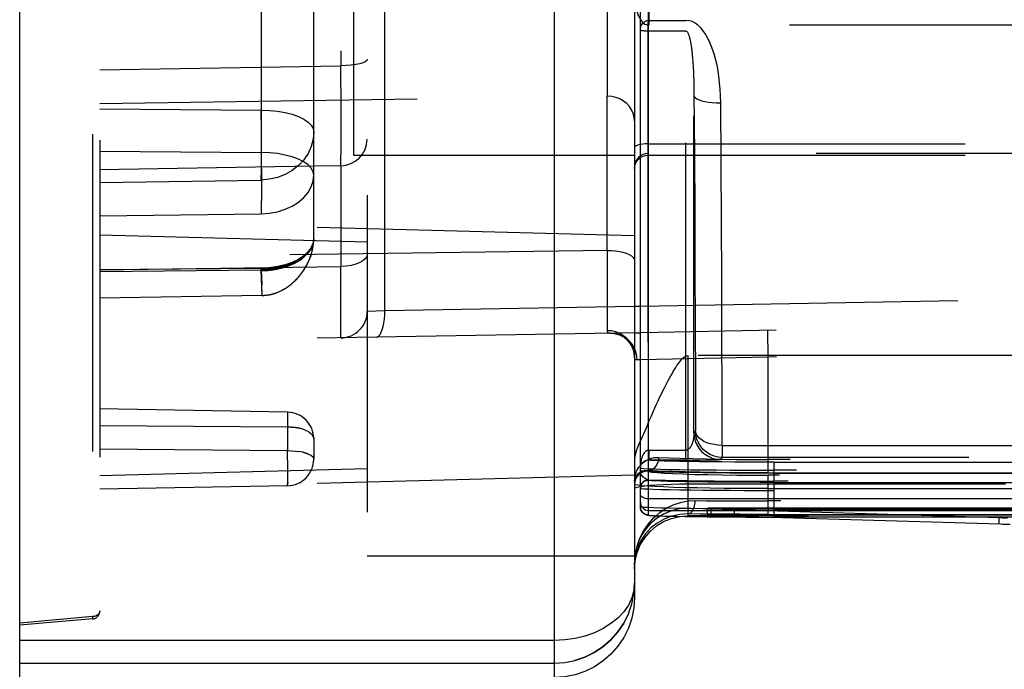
# Model space of a CAD drawing. Header units: inches. Extents: x 0 to 85, y 0 to 55.
# Tile 15 of 115: x 23.2 to 24.7, y 43.7 to 44.7. Entities that reach past the tile are written whole.
import ezdxf

# ---------------------------------------------------------------- set-up
doc = ezdxf.new("R2010")
doc.units = ezdxf.units.IN
doc.header["$LTSCALE"] = 4.675
doc.header["$MEASUREMENT"] = 0
doc.linetypes.add('HIDDEN', pattern=[0.2, 0.1, -0.1])
for name, color, linetype in [('_142005', 7, 'CONTINUOUS'), ('_52387', 7, 'CONTINUOUS'), ('_56254', 7, 'CONTINUOUS')]:
    doc.layers.add(name, color=color, linetype=linetype)

msp = doc.modelspace()

# ---------------------------------------------------------------- linework, layer by layer
at = {"layer": '_142005', "color": 7, "linetype": 'Continuous'}
for p, q in [((23.2375, 43.7025), (23.2375, 46.4629)), ((24.0249, 46.4629), (24.0249, 43.7025)), ((24.143, 46.3448), (24.143, 43.8206)), ((24.143, 44.2497), (24.1517, 44.2499)), ((24.143, 44.2106), (24.1517, 44.2107)), ((24.1469, 44.1706), (24.1464, 44.1768)), ((24.1517, 44.1707), (24.1469, 44.1706)), ((24.1494, 44.0125), (24.1517, 44.0152)), ((24.1438, 43.9996), (24.146, 44.0064)), ((24.146, 44.0064), (24.1494, 44.0125)), ((24.1517, 44.0053), (24.1484, 44.0032)), ((24.1517, 44.0034), (24.149, 44.0013)), ((24.1517, 43.9854), (24.148, 43.9858)), ((24.144, 43.8823), (24.1468, 43.8956)), ((24.144, 43.8745), (24.1469, 43.8865)), ((24.1475, 43.8934), (24.1446, 43.883)), ((24.1442, 43.8811), (24.143, 43.8682)), ((24.143, 43.8622), (24.144, 43.8745)), ((24.1431, 43.8687), (24.144, 43.8823)), ((24.1446, 43.883), (24.1442, 43.8811)), ((24.143, 43.8417), (24.142, 43.8307)), ((24.0249, 43.7571), (23.2375, 43.7571)), ((23.2375, 43.7236), (24.0249, 43.7236))]:
    msp.add_line(p, q, dxfattribs=at)
at = {"layer": '_142005', "color": 8, "linetype": 'HIDDEN'}
for p, q in [((23.3448, 46.3732), (23.3448, 43.7922)), ((23.3556, 46.3647), (23.3556, 43.8007)), ((23.7493, 46.2835), (23.7493, 43.8819)), ((23.7752, 44.2433), (23.7752, 45.922)), ((23.7106, 45.5613), (23.7106, 44.6041)), ((23.5932, 44.916), (23.5932, 44.3032)), ((23.6706, 44.3486), (23.6706, 44.9014)), ((23.7296, 44.4724), (23.7296, 44.8661)), ((24.1641, 44.6877), (24.1641, 44.6642)), ((24.163, 44.6731), (24.1627, 44.6642)), ((24.1627, 44.6642), (24.1627, 44.0759)), ((24.1627, 44.6642), (24.1641, 44.6642)), ((24.8389, 44.6642), (24.1641, 44.6642)), ((24.1029, 44.6346), (24.1029, 44.5973)), ((23.3556, 44.598), (23.7106, 44.6041)), ((23.7108, 44.5399), (23.7106, 44.6041)), ((24.1029, 44.5973), (24.1029, 44.5693)), ((24.1029, 44.5693), (24.103, 44.5593)), ((23.3556, 44.5487), (24.103, 44.5593)), ((24.103, 44.3319), (24.103, 44.5593)), ((23.3556, 44.5408), (23.5932, 44.5389)), ((23.7108, 44.5047), (23.7108, 44.5399)), ((23.3556, 44.4784), (23.5932, 44.4765)), ((24.1627, 44.4891), (24.878, 44.4891)), ((23.7296, 44.4724), (24.143, 44.4724)), ((23.7318, 44.4634), (23.7376, 44.468)), ((23.7376, 44.468), (23.7425, 44.4739)), ((24.878, 44.4749), (24.1627, 44.4749)), ((24.1627, 44.4724), (25.6391, 44.4724)), ((23.6706, 44.4561), (23.3556, 44.4509)), ((23.7106, 44.4568), (23.6706, 44.4561)), ((23.7106, 44.4568), (23.7106, 44.3083)), ((23.3556, 44.4319), (23.5932, 44.4357)), ((23.3556, 44.383), (23.5932, 44.3861)), ((24.143, 44.3534), (23.3556, 44.374)), ((23.7493, 44.344), (23.3556, 44.3543)), ((23.6701, 44.3436), (23.6706, 44.3488)), ((24.103, 44.3319), (23.3556, 44.3215)), ((23.3556, 44.3035), (23.7106, 44.3083)), ((23.3556, 44.304), (23.5932, 44.3059)), ((23.5946, 44.2663), (23.5932, 44.3059)), ((23.6558, 44.3029), (23.6573, 44.3052)), ((23.7107, 44.2573), (23.7106, 44.3083)), ((23.3556, 44.3011), (23.5932, 44.3032)), ((23.5946, 44.2657), (23.5932, 44.3032)), ((23.5932, 44.3032), (23.594, 44.2812)), ((23.6517, 44.2971), (23.6532, 44.2991)), ((23.6531, 44.299), (23.6545, 44.3009)), ((23.6545, 44.3009), (23.6559, 44.303)), ((23.6331, 44.279), (23.6345, 44.28)), ((23.6343, 44.2799), (23.6356, 44.2809)), ((23.6356, 44.2809), (23.6369, 44.2819)), ((23.6368, 44.2818), (23.6382, 44.2829)), ((23.638, 44.2828), (23.6395, 44.2841)), ((23.5946, 44.2657), (23.3556, 44.2615)), ((23.5946, 44.2664), (23.5946, 44.2657)), ((23.5946, 44.2663), (23.5946, 44.2657)), ((23.5946, 44.2657), (23.5958, 44.2657)), ((23.5958, 44.2657), (23.5964, 44.2657)), ((23.5964, 44.2657), (23.5969, 44.2657)), ((23.5974, 44.2658), (23.5979, 44.2658)), ((23.5982, 44.2658), (23.5991, 44.2659)), ((23.5989, 44.2659), (23.5997, 44.2659)), ((23.6011, 44.2661), (23.602, 44.2662)), ((23.6018, 44.2662), (23.6028, 44.2663)), ((23.6167, 44.27), (23.618, 44.2705)), ((23.6178, 44.2704), (23.619, 44.2709)), ((23.6189, 44.2709), (23.6201, 44.2714)), ((23.62, 44.2714), (23.6212, 44.2719)), ((23.6211, 44.2719), (23.6223, 44.2725)), ((23.6221, 44.2724), (23.6235, 44.273)), ((24.1028, 44.2713), (24.1028, 44.2406)), ((24.1517, 44.2499), (25.5025, 44.2735)), ((23.7107, 44.2214), (23.7107, 44.2573)), ((23.7752, 44.2433), (24.143, 44.2497)), ((23.7493, 44.2424), (23.7752, 44.2433)), ((24.1028, 44.2406), (24.1029, 44.2199)), ((24.1029, 44.2199), (24.1029, 44.2137)), ((25.2865, 44.2306), (24.1517, 44.2107)), ((24.143, 44.2106), (23.3556, 44.1969)), ((24.3399, 44.1747), (24.3392, 44.214)), ((24.143, 44.1876), (24.1427, 44.1884)), ((25.2871, 44.1912), (24.3399, 44.1747)), ((24.3399, 44.1747), (24.1517, 44.1707)), ((24.2218, 44.1772), (24.2218, 43.9409)), ((25.6391, 44.1772), (24.2218, 44.1772)), ((24.3399, 44.0041), (24.3399, 44.1747)), ((23.6319, 44.0936), (23.3556, 44.0984)), ((23.3556, 44.0738), (23.6319, 44.072)), ((23.6319, 44.072), (23.6319, 44.037)), ((23.6701, 44.057), (23.6687, 44.0597)), ((23.6706, 44.0542), (23.6706, 44.0245)), ((23.3556, 44.0394), (23.6319, 44.037)), ((23.6319, 44.037), (23.6379, 44.0368)), ((23.6379, 44.0368), (23.6438, 44.0363)), ((23.6437, 44.0363), (23.6493, 44.0356)), ((24.1517, 44.0152), (24.1538, 44.0177)), ((26.2421, 44.0238), (24.3399, 44.0238)), ((23.7493, 44.0103), (23.3556, 44)), ((24.143, 44.0009), (23.3556, 43.9803)), ((24.143, 43.992), (24.1438, 43.9996)), ((24.1627, 44.0074), (24.1572, 44.0072)), ((24.1627, 44.0069), (24.1627, 44.0074)), ((24.3399, 44.0041), (26.2421, 44.0041)), ((24.3399, 43.943), (24.3399, 44.0007)), ((26.2264, 44.0007), (24.3399, 44.0007)), ((23.6319, 43.9851), (23.3556, 43.9803)), ((23.6323, 43.9898), (23.6322, 43.9872)), ((24.1431, 43.9935), (24.143, 43.9921)), ((24.1434, 43.9912), (24.143, 43.9872)), ((24.2218, 43.9879), (25.6391, 43.9879)), ((24.3399, 43.981), (26.2286, 43.981)), ((26.2286, 43.9627), (24.3399, 43.9627)), ((25.6535, 43.952), (24.2218, 43.952)), ((24.3399, 43.943), (26.2319, 43.943)), ((24.2098, 43.94), (24.2218, 43.9409)), ((28.1391, 43.9409), (24.2218, 43.9409)), ((23.7493, 43.8819), (24.143, 43.8819)), ((24.143, 43.868), (24.1431, 43.8687)), ((24.143, 43.8417), (24.143, 43.8397)), ((24.143, 43.8397), (24.142, 43.8263)), ((23.3448, 43.7922), (23.2375, 43.7828)), ((23.3448, 43.7889), (23.2375, 43.7795))]:
    msp.add_line(p, q, dxfattribs=at)
for points in [[(24.103, 44.7026), (24.1029, 44.6788), (24.1029, 44.6346)], [(24.1434, 44.7061), (24.1435, 44.702), (24.1438, 44.6982), (24.1442, 44.6946), (24.1448, 44.6911), (24.1456, 44.6877), (24.1464, 44.6845), (24.1474, 44.6814), (24.1486, 44.6784), (24.1498, 44.6757), (24.1512, 44.6732), (24.1527, 44.6709), (24.1543, 44.6689), (24.1561, 44.6671), (24.1582, 44.6657), (24.1604, 44.6648), (24.1627, 44.6642)], [(23.7493, 44.6137), (23.7486, 44.6118), (23.7465, 44.6101), (23.7431, 44.6085), (23.7384, 44.607), (23.7326, 44.6058)], [(23.7326, 44.6058), (23.7259, 44.6049), (23.7185, 44.6043), (23.7106, 44.6041)], [(24.143, 44.5223), (24.1425, 44.5282), (24.1411, 44.5339), (24.1388, 44.5391), (24.1356, 44.5439), (24.1317, 44.5483), (24.127, 44.5521), (24.1216, 44.5552), (24.1157, 44.5575), (24.1095, 44.5589), (24.103, 44.5593)], [(23.5932, 44.4357), (23.5934, 44.4403), (23.5936, 44.4461), (23.5937, 44.453), (23.5938, 44.4609), (23.5938, 44.4696), (23.5938, 44.479), (23.5938, 44.4889), (23.5938, 44.4991), (23.5937, 44.5094), (23.5936, 44.5196), (23.5934, 44.5295), (23.5932, 44.5389)], [(23.5932, 44.5389), (23.6054, 44.5384), (23.6172, 44.5372), (23.6284, 44.5352), (23.6388, 44.5326), (23.648, 44.5293), (23.6559, 44.5255), (23.6622, 44.5212), (23.6668, 44.5166), (23.6696, 44.5117), (23.6706, 44.5068)], [(23.6706, 44.5068), (23.6696, 44.4958), (23.6668, 44.4851), (23.6622, 44.4749), (23.6559, 44.4654), (23.648, 44.457), (23.6388, 44.4497), (23.6284, 44.4439), (23.6172, 44.4395), (23.6054, 44.4368), (23.5932, 44.4357)], [(23.7106, 44.4568), (23.7107, 44.4611), (23.7107, 44.4682), (23.7108, 44.4779), (23.7108, 44.5047)], [(23.7425, 44.4739), (23.7462, 44.4806), (23.7485, 44.488), (23.7493, 44.4958)], [(24.1627, 44.4891), (24.1589, 44.489), (24.1552, 44.4887), (24.1518, 44.4882), (24.1488, 44.4876), (24.1463, 44.4867), (24.1445, 44.4858), (24.1434, 44.4848), (24.143, 44.4837)], [(23.5932, 44.4765), (23.5933, 44.4675), (23.5934, 44.458), (23.5935, 44.4482), (23.5935, 44.4383), (23.5936, 44.4285), (23.5935, 44.4189), (23.5935, 44.4097), (23.5934, 44.4011), (23.5933, 44.3932), (23.5932, 44.3861)], [(23.6706, 44.4427), (23.6696, 44.448), (23.6668, 44.4531), (23.6622, 44.4579), (23.6559, 44.4624), (23.648, 44.4664), (23.6388, 44.4698), (23.6285, 44.4726), (23.6172, 44.4747), (23.6054, 44.476), (23.5932, 44.4765)], [(24.1627, 44.4749), (24.1589, 44.4745), (24.1552, 44.4734), (24.1518, 44.4715), (24.1488, 44.4691), (24.1463, 44.4661), (24.1445, 44.4627), (24.1434, 44.459), (24.143, 44.4552)], [(24.143, 44.4527), (24.1434, 44.4566), (24.1445, 44.4602), (24.1463, 44.4636), (24.1488, 44.4666), (24.1518, 44.4691), (24.1552, 44.4709), (24.1589, 44.472), (24.1627, 44.4724)], [(23.7106, 44.4568), (23.7181, 44.4576), (23.7253, 44.4599), (23.7318, 44.4634)], [(23.5932, 44.3861), (23.6054, 44.3869), (23.6172, 44.3891), (23.6285, 44.3926), (23.6388, 44.3973), (23.648, 44.4031), (23.6559, 44.4098), (23.6622, 44.4173), (23.6668, 44.4255), (23.6696, 44.434), (23.6706, 44.4427)], [(23.6706, 44.3488), (23.6696, 44.3417), (23.6668, 44.3348), (23.6622, 44.3283), (23.6558, 44.3222), (23.648, 44.3168), (23.6387, 44.3122), (23.6284, 44.3084), (23.6172, 44.3056), (23.6054, 44.3039), (23.5932, 44.3032)], [(23.6706, 44.3488), (23.6696, 44.3422), (23.6668, 44.3357), (23.6622, 44.3295), (23.6558, 44.3238), (23.648, 44.3187), (23.6387, 44.3143), (23.6284, 44.3108), (23.6172, 44.3082), (23.6054, 44.3065), (23.5932, 44.3059)], [(23.6573, 44.3052), (23.6587, 44.3075), (23.6601, 44.31), (23.6615, 44.3126), (23.6629, 44.3155), (23.6642, 44.3185), (23.6655, 44.3218), (23.6668, 44.3253), (23.6679, 44.3291), (23.6689, 44.3333), (23.6698, 44.3379), (23.6704, 44.3429), (23.6706, 44.3485)], [(23.6652, 44.3332), (23.6659, 44.3343), (23.6685, 44.339), (23.6701, 44.3439), (23.6706, 44.3486)], [(23.6528, 44.3211), (23.6579, 44.3253), (23.6623, 44.3297), (23.6652, 44.3332)], [(23.653, 44.3195), (23.6581, 44.3239), (23.6624, 44.3286), (23.6659, 44.3334), (23.6685, 44.3384), (23.6701, 44.3436)], [(23.6571, 44.3049), (23.6585, 44.3071), (23.6598, 44.3093), (23.6611, 44.3118), (23.6624, 44.3143), (23.6636, 44.3171), (23.6649, 44.32), (23.6661, 44.3232), (23.6672, 44.3265), (23.6682, 44.3302), (23.6691, 44.3342), (23.6699, 44.3385), (23.6704, 44.3433)], [(23.5932, 44.3059), (23.6045, 44.3065), (23.6155, 44.3079), (23.6261, 44.3102), (23.6359, 44.3133), (23.6449, 44.3169), (23.6528, 44.3211)], [(23.5932, 44.3032), (23.6044, 44.3038), (23.6155, 44.3053), (23.6264, 44.3079), (23.6364, 44.3112), (23.6453, 44.3151), (23.653, 44.3195)], [(23.5933, 44.3048), (23.5955, 44.3048), (23.5978, 44.3049), (23.6002, 44.305), (23.6027, 44.3052), (23.6053, 44.3054), (23.6079, 44.3057), (23.6107, 44.3061), (23.6135, 44.3065), (23.6164, 44.307), (23.6195, 44.3076), (23.6226, 44.3083), (23.6258, 44.3091), (23.629, 44.3101), (23.6324, 44.3111), (23.6358, 44.3124), (23.6392, 44.3137), (23.6426, 44.3153), (23.6461, 44.317), (23.6495, 44.3189), (23.6528, 44.3211)], [(23.5933, 44.3021), (23.5955, 44.3022), (23.5979, 44.3023), (23.6003, 44.3024), (23.6028, 44.3026), (23.6053, 44.3028), (23.608, 44.3031), (23.6108, 44.3035), (23.6137, 44.304), (23.6166, 44.3045), (23.6196, 44.3052), (23.6227, 44.3059), (23.6259, 44.3068), (23.6292, 44.3078), (23.6326, 44.3089), (23.636, 44.3102), (23.6394, 44.3117), (23.6428, 44.3133), (23.6463, 44.3151), (23.6496, 44.3172), (23.653, 44.3195)], [(23.7493, 44.3266), (23.7486, 44.3231), (23.7465, 44.3197), (23.7431, 44.3167), (23.7384, 44.314), (23.7326, 44.3116), (23.7259, 44.3099), (23.7185, 44.3087), (23.7106, 44.3083)], [(24.103, 44.3319), (24.1029, 44.3101), (24.1028, 44.2713)], [(24.103, 44.3319), (24.1092, 44.3317), (24.1153, 44.3312), (24.1209, 44.3304), (24.1261, 44.3292), (24.1308, 44.3277), (24.135, 44.326), (24.1384, 44.324), (24.1409, 44.3217), (24.1425, 44.3194), (24.143, 44.3169)], [(23.6393, 44.2838), (23.6405, 44.2849), (23.6417, 44.2861), (23.643, 44.2873), (23.6442, 44.2885), (23.6455, 44.2898), (23.6467, 44.2912), (23.648, 44.2926), (23.6493, 44.2941), (23.6506, 44.2957)], [(23.6395, 44.2841), (23.6408, 44.2852), (23.6421, 44.2865), (23.6435, 44.2878), (23.6448, 44.2891), (23.6462, 44.2906), (23.6475, 44.2921), (23.6489, 44.2937), (23.6503, 44.2953), (23.6519, 44.2974)], [(23.6232, 44.2729), (23.6243, 44.2735), (23.6254, 44.2741), (23.6265, 44.2747), (23.6276, 44.2753), (23.6287, 44.276), (23.6298, 44.2767), (23.631, 44.2775), (23.6321, 44.2783)], [(23.6235, 44.273), (23.6246, 44.2737), (23.6258, 44.2743), (23.627, 44.275), (23.6282, 44.2757), (23.6294, 44.2765), (23.6306, 44.2773), (23.6318, 44.2781), (23.6333, 44.2791)], [(23.5969, 44.2657), (23.5975, 44.2658), (23.5984, 44.2658)], [(23.5996, 44.2659), (23.6004, 44.266), (23.6012, 44.2661)], [(23.6026, 44.2663), (23.6034, 44.2664), (23.6042, 44.2665), (23.605, 44.2667), (23.6059, 44.2668), (23.6067, 44.267), (23.6077, 44.2672), (23.6086, 44.2674), (23.6095, 44.2677), (23.6105, 44.2679), (23.6115, 44.2682), (23.6125, 44.2685), (23.6135, 44.2688), (23.6146, 44.2692), (23.6156, 44.2696), (23.6169, 44.2701)], [(23.6028, 44.2663), (23.6037, 44.2664), (23.6046, 44.2666), (23.6055, 44.2667), (23.6064, 44.2669), (23.6073, 44.2671), (23.6082, 44.2673), (23.6091, 44.2676), (23.6101, 44.2678), (23.611, 44.2681), (23.612, 44.2684), (23.613, 44.2687), (23.6139, 44.269), (23.6149, 44.2693), (23.6159, 44.2697)], [(23.7624, 44.204), (23.7645, 44.2045), (23.7665, 44.2059), (23.7684, 44.2082), (23.7701, 44.2113), (23.7716, 44.2152), (23.7729, 44.2198), (23.774, 44.225), (23.7747, 44.2308), (23.7751, 44.2369), (23.7752, 44.2433)], [(23.7106, 44.203), (23.7107, 44.2042), (23.7107, 44.2077), (23.7107, 44.2214)], [(24.143, 44.1751), (24.1425, 44.1812), (24.1411, 44.1872), (24.1387, 44.1926), (24.1356, 44.1977), (24.1317, 44.2023), (24.1269, 44.2063), (24.1216, 44.2095), (24.1157, 44.2119), (24.1093, 44.2133), (24.1029, 44.2137)], [(24.1029, 44.2137), (24.103, 44.2126), (24.1034, 44.2116), (24.1041, 44.2109), (24.105, 44.2104), (24.1061, 44.2101), (24.1076, 44.21)], [(24.1427, 44.1884), (24.1396, 44.1936), (24.1357, 44.1983), (24.1311, 44.2023), (24.1259, 44.2056), (24.1201, 44.2081), (24.1139, 44.2096), (24.1076, 44.21)], [(24.1076, 44.21), (24.1104, 44.2099), (24.1153, 44.2092), (24.1209, 44.2074), (24.1266, 44.2044), (24.1319, 44.2003), (24.1364, 44.1952), (24.1397, 44.1895), (24.1418, 44.1839), (24.1428, 44.1787), (24.143, 44.1751)], [(24.1627, 44.0759), (24.1653, 44.0823), (24.1679, 44.0884), (24.1704, 44.0943), (24.1729, 44.0999), (24.1753, 44.1052), (24.1777, 44.1103), (24.18, 44.1152), (24.1823, 44.1198), (24.1845, 44.1242), (24.1866, 44.1284), (24.1887, 44.1325), (24.1907, 44.1363), (24.1927, 44.1401), (24.1946, 44.1436), (24.1965, 44.147), (24.1983, 44.1503), (24.2002, 44.1535), (24.202, 44.1565), (24.2038, 44.1595), (24.2056, 44.1623), (24.2074, 44.165), (24.2093, 44.1675), (24.2111, 44.1699), (24.213, 44.172), (24.215, 44.174), (24.2172, 44.1757), (24.2194, 44.1767), (24.2218, 44.1772)], [(23.6319, 44.0936), (23.632, 44.0929), (23.632, 44.0909), (23.632, 44.0877), (23.632, 44.0833), (23.632, 44.078), (23.6319, 44.072)], [(24.1627, 44.0759), (24.1579, 44.0647), (24.1533, 44.0546), (24.1491, 44.0456), (24.1458, 44.0377), (24.1438, 44.0307), (24.143, 44.0247)], [(23.6632, 44.0646), (23.6592, 44.0667), (23.6546, 44.0685), (23.6494, 44.07), (23.6438, 44.0711), (23.6379, 44.0717), (23.6319, 44.072)], [(23.6319, 44.072), (23.6379, 44.0717), (23.6438, 44.0711), (23.6494, 44.07)], [(23.6632, 44.0646), (23.6664, 44.0622), (23.6687, 44.0597), (23.6701, 44.057), (23.6706, 44.0542)], [(23.6319, 43.9851), (23.6321, 43.9857), (23.6322, 43.9872), (23.6323, 43.9898), (23.6324, 43.9932), (23.6325, 43.9975), (23.6325, 44.0024), (23.6325, 44.0079), (23.6324, 44.0137), (23.6323, 44.0197), (23.6322, 44.0257), (23.6321, 44.0315), (23.6319, 44.037)], [(23.6631, 44.0318), (23.6591, 44.0333), (23.6545, 44.0345), (23.6493, 44.0356)], [(23.6545, 44.0345), (23.6591, 44.0333), (23.6631, 44.0318), (23.6663, 44.0301), (23.6687, 44.0283), (23.6701, 44.0264), (23.6706, 44.0245)], [(24.1538, 44.0177), (24.1591, 44.0219), (24.1651, 44.0249), (24.1717, 44.0266), (24.1788, 44.027)], [(24.1788, 44.027), (24.1785, 44.0233), (24.1775, 44.0197), (24.1761, 44.0164), (24.1742, 44.0135), (24.1718, 44.011), (24.169, 44.0091), (24.1659, 44.0078), (24.1627, 44.0074)], [(24.1788, 44.027), (24.1935, 44.0263), (24.2103, 44.0257), (24.2289, 44.0251), (24.2491, 44.0247), (24.2707, 44.0243), (24.2932, 44.024), (24.3164, 44.0239), (24.3399, 44.0238)], [(24.1572, 44.0072), (24.1523, 44.0057), (24.1517, 44.0053)], [(24.1627, 44.0069), (24.1589, 44.0065), (24.1553, 44.0054), (24.152, 44.0037), (24.1517, 44.0034)], [(24.3399, 44.0041), (24.3138, 44.0042), (24.2885, 44.0044), (24.2637, 44.0046), (24.24, 44.005), (24.2178, 44.0055), (24.1973, 44.006), (24.179, 44.0067), (24.1627, 44.0074)], [(24.1627, 44.0069), (24.1643, 44.006), (24.1688, 44.0052), (24.1762, 44.0045), (24.1865, 44.0038), (24.1993, 44.0031), (24.2146, 44.0025), (24.232, 44.0019), (24.2512, 44.0015), (24.2719, 44.0011), (24.2939, 44.0009), (24.3165, 44.0007), (24.3399, 44.0007)], [(24.143, 43.9811), (24.144, 43.9822), (24.1469, 43.9832), (24.1516, 43.9842), (24.1581, 43.9851), (24.1661, 43.9859), (24.1755, 43.9866), (24.186, 43.9872), (24.1974, 43.9876), (24.2094, 43.9879), (24.2218, 43.9879)], [(24.3399, 43.981), (24.3178, 43.981), (24.2961, 43.9811), (24.2749, 43.9813), (24.2545, 43.9816), (24.2352, 43.9819), (24.2172, 43.9823), (24.2007, 43.9828), (24.186, 43.9833), (24.1732, 43.9839), (24.1625, 43.9845), (24.1541, 43.9851), (24.1517, 43.9854)], [(24.1748, 43.941), (24.1803, 43.9458), (24.1899, 43.9521), (24.2, 43.9571), (24.2107, 43.9606), (24.2215, 43.9627), (24.2325, 43.9633)], [(24.2218, 43.9436), (24.2238, 43.944), (24.2258, 43.9452), (24.2276, 43.9469), (24.2292, 43.9493), (24.2305, 43.9522), (24.2316, 43.9556), (24.2323, 43.9594), (24.2325, 43.9633)], [(24.2325, 43.9633), (24.2488, 43.9631), (24.266, 43.963), (24.2839, 43.9629), (24.3022, 43.9628), (24.321, 43.9627), (24.3399, 43.9627)], [(24.2218, 43.952), (24.2094, 43.951), (24.1974, 43.9482), (24.186, 43.9434), (24.1755, 43.937), (24.1661, 43.929), (24.1581, 43.9196), (24.1516, 43.909), (24.1469, 43.8976), (24.144, 43.8856), (24.143, 43.8733)], [(24.2218, 43.9436), (24.2096, 43.9429), (24.1978, 43.9403), (24.1977, 43.9403)], [(24.3399, 43.943), (24.319, 43.943), (24.2985, 43.9431), (24.2783, 43.9432), (24.2586, 43.9433), (24.2398, 43.9434), (24.2218, 43.9436)], [(23.3556, 43.8007), (23.3553, 43.7986), (23.3542, 43.7966), (23.3525, 43.7949), (23.3503, 43.7936), (23.3477, 43.7926), (23.3448, 43.7922)], [(23.3448, 43.7922), (23.3449, 43.7912), (23.3449, 43.7904), (23.3449, 43.7898), (23.3449, 43.7893), (23.3449, 43.789), (23.3448, 43.7889)], [(24.134, 43.7965), (24.1271, 43.7826), (24.1185, 43.7697), (24.1083, 43.758), (24.0966, 43.7479), (24.0837, 43.7393), (24.0699, 43.7325), (24.0553, 43.7276)]]:
    msp.add_lwpolyline(points, dxfattribs=at)
at = {"layer": '_142005', "color": 7, "linetype": 'Continuous'}
for points in [[(24.1464, 44.1768), (24.1449, 44.1829), (24.143, 44.1876)], [(24.1469, 44.1706), (24.1457, 44.1707), (24.1447, 44.1711), (24.144, 44.1717), (24.1434, 44.1726), (24.1431, 44.1737), (24.143, 44.1751)], [(24.1484, 44.0032), (24.1455, 44), (24.1437, 43.9961), (24.1431, 43.9935)], [(24.149, 44.0013), (24.1465, 43.9984), (24.1446, 43.9949), (24.1434, 43.9912)], [(24.148, 43.9858), (24.1443, 43.9865), (24.143, 43.9872)], [(24.1468, 43.8956), (24.1511, 43.9079), (24.1568, 43.9191), (24.1637, 43.9292), (24.1716, 43.9382), (24.1748, 43.941)], [(24.1469, 43.8865), (24.1516, 43.8979), (24.1581, 43.9085), (24.1661, 43.9179), (24.1755, 43.9259), (24.186, 43.9324), (24.1974, 43.9371), (24.2094, 43.94), (24.2098, 43.94)], [(24.1977, 43.9403), (24.1867, 43.9361), (24.1765, 43.9302), (24.1673, 43.923), (24.1592, 43.9143), (24.1526, 43.9044), (24.1475, 43.8934)], [(24.0249, 43.7236), (24.0402, 43.7246), (24.0553, 43.7276), (24.0699, 43.7325), (24.0837, 43.7393), (24.0966, 43.7479), (24.1083, 43.758), (24.1185, 43.7697), (24.1271, 43.7826), (24.134, 43.7964), (24.139, 43.8111), (24.142, 43.8263), (24.143, 43.8417)], [(24.142, 43.8307), (24.139, 43.8198), (24.134, 43.8093), (24.1272, 43.7994), (24.1186, 43.7902), (24.1084, 43.7819), (24.0968, 43.7746), (24.084, 43.7684), (24.0701, 43.7635), (24.0555, 43.76), (24.0403, 43.7578), (24.0249, 43.7571)], [(24.143, 43.8206), (24.142, 43.8052), (24.139, 43.79), (24.134, 43.7754), (24.1272, 43.7615), (24.1186, 43.7487), (24.1084, 43.7371), (24.0968, 43.7269), (24.084, 43.7183), (24.0701, 43.7115), (24.0555, 43.7065), (24.0403, 43.7035), (24.0249, 43.7025)]]:
    msp.add_lwpolyline(points, dxfattribs=at)
at = {"layer": '_142005', "color": 8, "linetype": 'HIDDEN'}
for centre, radius, start, end in [((23.71, 44.2424), 0.0394, 271, 360), ((23.6312, 44.0542), 0.0394, 0, 89), ((23.6312, 44.0245), 0.0394, 271, 360), ((23.3438, 43.8007), 0.0118, 275, 360)]:
    msp.add_arc(centre, radius, start, end, dxfattribs=at)
at = {"layer": '_52387', "color": 8, "linetype": 'HIDDEN'}
for p, q in [((24.2506, 43.9415), (24.2506, 43.9513)), ((24.2559, 43.9411), (24.2559, 43.951)), ((24.2559, 43.951), (24.6798, 43.9382)), ((24.2646, 43.9518), (24.2584, 43.9517)), ((24.2584, 43.9419), (24.2646, 43.942)), ((24.2723, 43.9519), (24.2646, 43.9518)), ((24.2646, 43.942), (24.2723, 43.9421)), ((24.2808, 43.952), (24.2723, 43.9519)), ((24.2723, 43.9421), (24.2808, 43.9421)), ((24.29, 43.952), (24.2808, 43.952)), ((24.2808, 43.9421), (24.29, 43.9422)), ((24.29, 43.952), (24.29, 43.9422)), ((25.1466, 43.952), (24.29, 43.952)), ((24.29, 43.9422), (25.1423, 43.9422)), ((24.3263, 43.939), (24.2559, 43.9411))]:
    msp.add_line(p, q, dxfattribs=at)
at = {"layer": '_52387', "color": 7, "linetype": 'Continuous'}
for p, q in [((24.6823, 43.9283), (24.3263, 43.939)), ((24.6798, 43.9382), (24.6798, 43.9283))]:
    msp.add_line(p, q, dxfattribs=at)
at = {"layer": '_52387', "color": 8, "linetype": 'HIDDEN'}
for points in [[(24.2584, 43.9517), (24.2559, 43.9517), (24.2538, 43.9516), (24.2522, 43.9515), (24.2512, 43.9514), (24.2507, 43.9514), (24.2506, 43.9513)], [(24.2506, 43.9513), (24.2506, 43.9513), (24.2512, 43.9512), (24.2522, 43.9511), (24.2538, 43.9511), (24.2559, 43.951)], [(24.2506, 43.9415), (24.2507, 43.9415), (24.2512, 43.9416), (24.2522, 43.9417), (24.2538, 43.9418), (24.2559, 43.9418), (24.2584, 43.9419)], [(24.2559, 43.9411), (24.2538, 43.9412), (24.2522, 43.9413), (24.2512, 43.9414), (24.2506, 43.9414), (24.2506, 43.9415)]]:
    msp.add_lwpolyline(points, dxfattribs=at)
at = {"layer": '_52387', "color": 7, "linetype": 'Continuous'}
for points in [[(24.6798, 43.9382), (24.6823, 43.9381), (24.6853, 43.938), (24.6923, 43.9379)], [(24.6962, 43.9281), (24.6886, 43.9281), (24.6853, 43.9282), (24.6823, 43.9283)]]:
    msp.add_lwpolyline(points, dxfattribs=at)
at = {"layer": '_56254', "color": 7, "linetype": 'Continuous'}
for p, q in [((24.1635, 43.9421), (24.1635, 46.2232)), ((24.1517, 43.9539), (24.1517, 46.2114)), ((25.0886, 43.966), (24.1635, 43.966)), ((24.1538, 43.9472), (24.1526, 43.9493)), ((24.1553, 43.9454), (24.1538, 43.9472)), ((24.1635, 43.9489), (25.0926, 43.9489)), ((24.1765, 43.9409), (24.1815, 43.9407)), ((24.1815, 43.9407), (24.1878, 43.9405)), ((24.1878, 43.9405), (24.2039, 43.9401)), ((24.1957, 43.9403), (24.2055, 43.9401)), ((24.2055, 43.9401), (24.2177, 43.9399)), ((24.2177, 43.9399), (24.2326, 43.9396)), ((24.2326, 43.9396), (24.2509, 43.9394)), ((24.2509, 43.9394), (24.2731, 43.9392)), ((25.0934, 43.9389), (24.3485, 43.9389))]:
    msp.add_line(p, q, dxfattribs=at)
at = {"layer": '_56254', "color": 8, "linetype": 'HIDDEN'}
for p, q in [((24.1635, 44.6711), (24.2188, 44.6711)), ((24.2188, 44.0229), (24.2188, 44.6711)), ((24.2188, 44.6551), (24.1635, 44.6551)), ((24.2261, 44.6357), (24.2264, 44.6341)), ((24.2264, 44.6341), (24.2266, 44.6325)), ((24.2301, 44.5889), (24.2303, 44.5826)), ((24.2303, 44.5826), (24.2305, 44.5757)), ((24.2306, 44.0629), (24.2306, 44.5603)), ((24.2329, 44.0659), (24.2306, 44.0629)), ((24.2723, 44.0447), (24.2723, 44.027)), ((24.2723, 44.0447), (25.5451, 44.0447)), ((24.1635, 44.0376), (24.1641, 44.0376)), ((24.1641, 44.0376), (24.1641, 44.0229)), ((24.1641, 44.0376), (24.2188, 44.0376)), ((24.2188, 44.0229), (24.1641, 44.0229)), ((24.2188, 44.0229), (24.2287, 44.0229)), ((24.2287, 44.0229), (24.2388, 44.023)), ((24.2388, 44.023), (24.2486, 44.0231)), ((24.2486, 44.0231), (24.2546, 44.0232)), ((24.2546, 44.0232), (24.26, 44.0233)), ((24.27, 44.024), (24.2723, 44.027)), ((25.5705, 44.027), (24.2723, 44.027)), ((24.3485, 44.0199), (24.3485, 43.9919)), ((24.3485, 44.0199), (26.246, 44.0199)), ((24.1517, 44.0115), (24.1517, 44.0116)), ((26.2515, 44.0081), (24.3485, 44.0081)), ((24.3485, 44.0037), (26.2395, 44.0037)), ((26.2395, 43.9919), (24.3485, 43.9919)), ((24.3485, 43.9901), (24.3485, 43.9389)), ((24.3485, 43.9901), (26.2162, 43.9901)), ((26.2119, 43.9783), (24.3485, 43.9783)), ((24.3485, 43.9507), (26.2119, 43.9507))]:
    msp.add_line(p, q, dxfattribs=at)
for points in [[(24.1517, 44.6569), (24.1518, 44.6592), (24.1523, 44.6615), (24.1531, 44.6635), (24.1541, 44.6654), (24.1553, 44.667), (24.1567, 44.6685), (24.1583, 44.6696), (24.16, 44.6704), (24.1617, 44.6709), (24.1635, 44.6711)], [(24.27, 44.5496), (24.2698, 44.5599), (24.2692, 44.5697), (24.2684, 44.5791), (24.2674, 44.5881), (24.2661, 44.5966), (24.2646, 44.6048), (24.2628, 44.6126), (24.2608, 44.6199), (24.2586, 44.6269), (24.2562, 44.6336), (24.2536, 44.6398), (24.2507, 44.6455), (24.2475, 44.6509), (24.2441, 44.6557), (24.2405, 44.6601), (24.2365, 44.6639), (24.2322, 44.667), (24.2278, 44.6693), (24.2234, 44.6706), (24.2188, 44.6711)], [(24.1635, 44.6551), (24.1617, 44.6551), (24.16, 44.6551), (24.1583, 44.6552), (24.1567, 44.6554), (24.1553, 44.6556), (24.1541, 44.6558), (24.1531, 44.656), (24.1523, 44.6563), (24.1518, 44.6565), (24.1517, 44.6569)], [(24.2188, 44.6551), (24.2195, 44.6549), (24.22, 44.6546), (24.2205, 44.6541), (24.221, 44.6536), (24.2214, 44.6529), (24.2218, 44.6522), (24.2221, 44.6515), (24.2224, 44.6508), (24.2227, 44.65), (24.223, 44.6493), (24.2232, 44.6486), (24.2234, 44.6479), (24.2236, 44.6473), (24.2238, 44.6467), (24.224, 44.6461), (24.2241, 44.6455), (24.2242, 44.645), (24.2244, 44.6445), (24.2245, 44.644), (24.2246, 44.6435), (24.2247, 44.643), (24.2248, 44.6425), (24.2249, 44.642), (24.2251, 44.6415), (24.2252, 44.641), (24.2253, 44.6405), (24.2254, 44.6399), (24.2255, 44.6394), (24.2256, 44.6388), (24.2257, 44.6383), (24.2258, 44.6377), (24.2259, 44.637), (24.226, 44.6364), (24.2261, 44.6357)], [(24.2266, 44.6325), (24.2269, 44.6306), (24.227, 44.6295), (24.2272, 44.6284), (24.2273, 44.6273), (24.2275, 44.626), (24.2276, 44.6248), (24.2278, 44.6234), (24.2279, 44.6219), (24.2281, 44.6204), (24.2282, 44.6188), (24.2284, 44.6171), (24.2285, 44.6153), (24.2287, 44.6135), (24.2288, 44.6115)], [(24.2288, 44.6115), (24.2292, 44.6072), (24.2293, 44.605), (24.2294, 44.6026), (24.2296, 44.6001), (24.2297, 44.5975), (24.2299, 44.5947), (24.23, 44.5919), (24.2301, 44.5889)], [(24.2305, 44.5757), (24.2306, 44.5683), (24.2306, 44.5643), (24.2312, 44.4734)], [(24.2306, 44.5603), (24.2312, 44.5586), (24.2327, 44.5569), (24.235, 44.5554), (24.2381, 44.554), (24.242, 44.5527), (24.2466, 44.5516), (24.2518, 44.5507), (24.2575, 44.5501), (24.2637, 44.5497), (24.27, 44.5496)], [(24.2723, 44.0447), (24.2721, 44.1237), (24.2718, 44.205), (24.2715, 44.2885), (24.271, 44.3739), (24.2706, 44.461), (24.27, 44.5496)], [(24.2312, 44.4734), (24.2317, 44.3882), (24.2321, 44.3046), (24.2324, 44.2229), (24.2327, 44.1433), (24.2329, 44.0659)], [(24.2306, 44.0629), (24.2306, 44.0614), (24.2305, 44.06), (24.2304, 44.0586), (24.2303, 44.0573), (24.2301, 44.0561), (24.23, 44.0549), (24.2298, 44.0537), (24.2295, 44.0526), (24.2293, 44.0516), (24.2291, 44.0506), (24.2288, 44.0496), (24.2285, 44.0487), (24.2282, 44.0479), (24.2279, 44.047), (24.2276, 44.0463), (24.2273, 44.0455), (24.227, 44.0448), (24.2266, 44.0441), (24.2263, 44.0435), (24.2259, 44.0429), (24.2256, 44.0423), (24.2252, 44.0417), (24.2248, 44.0412), (24.2244, 44.0407), (24.224, 44.0403), (24.2236, 44.0398), (24.2232, 44.0395), (24.2227, 44.0391), (24.2223, 44.0388), (24.2218, 44.0385), (24.2213, 44.0382), (24.2208, 44.038), (24.2203, 44.0378), (24.2198, 44.0377), (24.2193, 44.0377), (24.2188, 44.0376)], [(24.2306, 44.0629), (24.2312, 44.0568), (24.2326, 44.0509), (24.2349, 44.0455), (24.238, 44.0404), (24.2419, 44.0358), (24.2465, 44.0318), (24.2517, 44.0285), (24.2575, 44.026), (24.2636, 44.0245), (24.27, 44.024)], [(24.2723, 44.0447), (24.2661, 44.0449), (24.2603, 44.0457), (24.2548, 44.0469), (24.2497, 44.0486), (24.2451, 44.0506), (24.241, 44.0531), (24.2377, 44.056), (24.2351, 44.0591), (24.2335, 44.0624), (24.2329, 44.0659)], [(24.2723, 44.027), (24.2662, 44.0274), (24.2602, 44.0288), (24.2545, 44.0312), (24.2493, 44.0344), (24.2446, 44.0383), (24.2406, 44.043), (24.2373, 44.0482), (24.2349, 44.0538), (24.2334, 44.0598), (24.2329, 44.0659)], [(24.1635, 44.0376), (24.1618, 44.0373), (24.1603, 44.0365), (24.1588, 44.0353), (24.1575, 44.0339), (24.1564, 44.0322), (24.1554, 44.0304), (24.1545, 44.0284), (24.1538, 44.0262), (24.1531, 44.0239), (24.1526, 44.0215)], [(24.1635, 44.0376), (24.1636, 44.0335), (24.1637, 44.0269)], [(24.1526, 44.0215), (24.1523, 44.0199), (24.1521, 44.0183), (24.1519, 44.0166), (24.1518, 44.0149), (24.1517, 44.0132), (24.1517, 44.0115)], [(24.1517, 44.0113), (24.1517, 44.0121), (24.1518, 44.0129), (24.1519, 44.0136), (24.1521, 44.0144), (24.1523, 44.0151), (24.1526, 44.0158)], [(24.1517, 44.012), (24.1517, 44.0122), (24.1518, 44.013), (24.1519, 44.0137), (24.1521, 44.0144), (24.1523, 44.0151), (24.1526, 44.0158)], [(24.1641, 44.0228), (24.1624, 44.0227), (24.1609, 44.0224), (24.1594, 44.022), (24.1581, 44.0214), (24.1569, 44.0208), (24.1558, 44.02), (24.1548, 44.0191), (24.154, 44.0181), (24.1532, 44.017), (24.1526, 44.0158)], [(24.1526, 44.0215), (24.1529, 44.0205), (24.153, 44.0195), (24.1531, 44.0185), (24.153, 44.0176), (24.1529, 44.0167), (24.1526, 44.0158)], [(24.1637, 44.0269), (24.1638, 44.0248), (24.1639, 44.0234), (24.1639, 44.0229)], [(24.3485, 44.0199), (24.3287, 44.0199), (24.3093, 44.02), (24.2903, 44.0201), (24.2719, 44.0202), (24.2545, 44.0203), (24.2382, 44.0205), (24.2231, 44.0208), (24.2094, 44.021), (24.1972, 44.0213), (24.1868, 44.0216), (24.1782, 44.0219), (24.1714, 44.0222), (24.1668, 44.0225), (24.1641, 44.0229)], [(24.26, 44.0233), (24.2624, 44.0234), (24.2646, 44.0235), (24.2664, 44.0236), (24.2679, 44.0237), (24.269, 44.0238), (24.2697, 44.0239), (24.27, 44.024)], [(24.1517, 44.0113), (24.1529, 44.011), (24.1566, 44.0106), (24.1627, 44.0103), (24.1712, 44.0099), (24.1819, 44.0096), (24.1946, 44.0093), (24.2093, 44.009), (24.2258, 44.0088), (24.2438, 44.0086), (24.2631, 44.0084), (24.2835, 44.0083), (24.3047, 44.0082), (24.3265, 44.0081), (24.3485, 44.0081)], [(24.1635, 43.9939), (24.1603, 43.9946), (24.1576, 43.9962), (24.1552, 43.9984), (24.1533, 44.001), (24.1521, 44.0042), (24.1517, 44.0074)], [(24.3485, 44.0037), (24.3265, 44.0038), (24.3047, 44.0038), (24.2835, 44.0039), (24.2631, 44.0041), (24.2438, 44.0043), (24.2258, 44.0045), (24.2093, 44.0048), (24.1946, 44.0051), (24.1819, 44.0054), (24.1712, 44.0058), (24.1627, 44.0062), (24.1566, 44.0066), (24.1529, 44.007), (24.1517, 44.0074)], [(24.1635, 43.9939), (24.1612, 43.9937), (24.159, 43.993), (24.157, 43.992), (24.1553, 43.9906), (24.1538, 43.9888), (24.1526, 43.9867), (24.1519, 43.9845), (24.1517, 43.9821)], [(24.1517, 43.9815), (24.1519, 43.9838), (24.1526, 43.9859), (24.1536, 43.9879), (24.155, 43.9897), (24.1568, 43.9912), (24.1588, 43.9923), (24.1611, 43.9931), (24.1635, 43.9933)], [(24.1635, 43.9939), (24.1752, 43.9935), (24.1888, 43.9932), (24.2043, 43.9929), (24.2216, 43.9927), (24.2403, 43.9925), (24.2604, 43.9923), (24.2814, 43.9921), (24.3033, 43.992), (24.3256, 43.992), (24.3485, 43.9919)], [(24.3485, 43.9901), (24.3276, 43.9901), (24.3072, 43.9902), (24.2872, 43.9903), (24.2681, 43.9904), (24.25, 43.9906), (24.2331, 43.9908), (24.2177, 43.991), (24.2039, 43.9913), (24.1919, 43.9916), (24.1819, 43.9919), (24.174, 43.9922), (24.1682, 43.9926), (24.1647, 43.9929), (24.1635, 43.9933)], [(24.1517, 43.9815), (24.1529, 43.9811), (24.1566, 43.9808), (24.1627, 43.9804), (24.1712, 43.9801), (24.1819, 43.9798), (24.1946, 43.9795), (24.2093, 43.9792), (24.2258, 43.979), (24.2438, 43.9788), (24.2631, 43.9786), (24.2835, 43.9784), (24.3047, 43.9783), (24.3265, 43.9783), (24.3485, 43.9783)], [(24.3485, 43.9507), (24.3265, 43.9507), (24.3047, 43.9508), (24.2835, 43.9509), (24.2631, 43.951), (24.2438, 43.9512), (24.2258, 43.9514), (24.2093, 43.9516), (24.1946, 43.9519), (24.1819, 43.9522), (24.1712, 43.9525), (24.1627, 43.9529), (24.1566, 43.9532), (24.1529, 43.9536), (24.1517, 43.9539)]]:
    msp.add_lwpolyline(points, dxfattribs=at)
at = {"layer": '_56254', "color": 7, "linetype": 'Continuous'}
for points in [[(24.1635, 43.966), (24.1612, 43.9661), (24.159, 43.9665), (24.1569, 43.9671), (24.1551, 43.9679), (24.1537, 43.969), (24.1526, 43.9701), (24.1519, 43.9714), (24.1517, 43.9727)], [(24.1517, 43.9608), (24.1519, 43.9584), (24.1526, 43.9562), (24.1537, 43.9542), (24.1551, 43.9524), (24.1569, 43.9509), (24.159, 43.9498), (24.1612, 43.9492), (24.1635, 43.9489)], [(24.1526, 43.9493), (24.1519, 43.9515), (24.1517, 43.9539)], [(24.1517, 43.9538), (24.152, 43.9513), (24.1529, 43.9487)], [(24.1529, 43.9487), (24.1544, 43.9463), (24.1562, 43.9445), (24.158, 43.9433), (24.1595, 43.9426), (24.1607, 43.9423), (24.1615, 43.9421), (24.1623, 43.9419), (24.163, 43.9418), (24.1637, 43.9417), (24.1644, 43.9416), (24.1652, 43.9415), (24.1661, 43.9415), (24.1671, 43.9414)], [(24.1635, 43.9421), (24.1612, 43.9423), (24.159, 43.943), (24.157, 43.944), (24.1553, 43.9454)], [(24.1635, 43.9421), (24.1647, 43.9418), (24.1682, 43.9414), (24.174, 43.941), (24.1819, 43.9407), (24.1919, 43.9404)], [(24.1671, 43.9414), (24.1682, 43.9413), (24.1695, 43.9412), (24.1709, 43.9411), (24.1726, 43.9411), (24.1765, 43.9409)], [(24.2039, 43.9401), (24.2177, 43.9398), (24.2331, 43.9396), (24.25, 43.9394)], [(24.25, 43.9394), (24.2681, 43.9392), (24.2872, 43.9391), (24.3072, 43.939), (24.3276, 43.9389), (24.3485, 43.9389)], [(24.2731, 43.9392), (24.2857, 43.9392), (24.2996, 43.9391), (24.3147, 43.939), (24.331, 43.939), (24.3485, 43.939)]]:
    msp.add_lwpolyline(points, dxfattribs=at)

doc.saveas('drawing.dxf')
